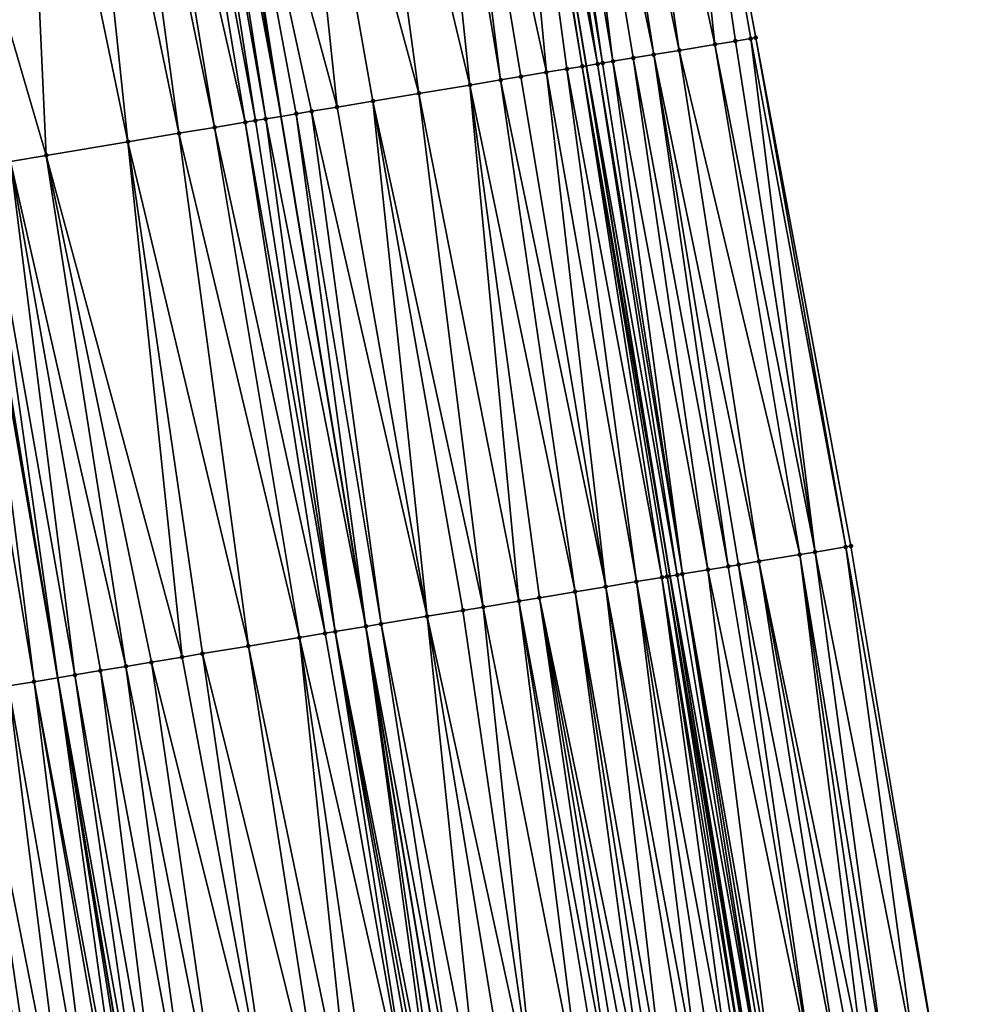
# Model space of a CAD drawing. Header units: feet. Extents: x 2004186 to 2014793, y 836912 to 864902.
# Tile 45 of 256: x 2010808 to 2010844, y 838298 to 838336. Entities that reach past the tile are written whole.
import ezdxf

# ---------------------------------------------------------------- set-up
doc = ezdxf.new("R2010")
doc.units = ezdxf.units.FT
doc.header["$LTSCALE"] = 100
doc.header["$MEASUREMENT"] = 0
for name, color, linetype, lineweight in [('EP_Travel Lane', 5, 'Continuous', 40), ('GPL_Skip Line', 2, 'Continuous', 40), ('Road Shots', 4, 'Continuous', 200), ('Road X-Section', 30, 'Continuous', 13)]:
    doc.layers.add(name, color=color, linetype=linetype, lineweight=lineweight)
doc.layers.add('I-77 SB_MM21-27-Surface-Border', color=7, linetype='Continuous')
doc.layers.add('I-77 SB_MM21-27-Surface-TIN', color=7, linetype='Continuous')

msp = doc.modelspace()

# ---------------------------------------------------------------- linework, layer by layer
at = {"layer": 'EP_Travel Lane'}
msp.add_polyline3d([(2010878.840994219, 838038.364374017, 348.3396997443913), (2010875.554514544, 838058.0836209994, 348.0588226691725), (2010872.26685103, 838077.809890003, 347.7836820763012), (2010868.979350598, 838097.5351805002, 347.4933502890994), (2010865.691849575, 838117.2604745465, 347.1630005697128), (2010862.404320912, 838136.985934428, 346.8484655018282), (2010859.116833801, 838156.7111449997, 346.5280326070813), (2010855.829496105, 838176.4354590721, 346.1636691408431), (2010852.542047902, 838196.1604361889, 345.8116426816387), (2010849.254098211, 838215.8884222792, 345.4451692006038), (2010845.966742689, 838235.6128433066, 345.0697878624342), (2010842.731879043, 838255.3509224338, 344.6959595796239), (2010839.498798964, 838275.084070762, 344.3077987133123), (2010836.265933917, 838294.8177851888, 343.9447807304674), (2010833.033073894, 838314.5514689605, 343.5799764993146), (2010829.800283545, 838334.2847274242, 343.1929259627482), (2010826.52500201, 838354.0111920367, 342.8184105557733), (2010823.233076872, 838373.7343720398, 342.4314914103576)], dxfattribs=at)
at = {"layer": 'GPL_Skip Line'}
for points in [[(2010863.778196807, 838056.1379168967, 348.2497491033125), (2010860.513625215, 838075.8677769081, 347.975805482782), (2010857.249072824, 838095.5975208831, 347.692609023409), (2010853.984692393, 838115.3262255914, 347.341935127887), (2010850.720182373, 838135.0557134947, 347.0411249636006), (2010847.4557401, 838154.7847919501, 346.7141539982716), (2010844.191434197, 838174.5130462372, 346.3394195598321), (2010840.927063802, 838194.2416902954, 345.9862382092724), (2010837.661186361, 838213.9701473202, 345.6370155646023), (2010834.39084473, 838233.6975830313, 345.272123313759), (2010831.112238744, 838253.4233141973, 344.8896120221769), (2010827.833614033, 838273.1491179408, 344.5111492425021), (2010824.554976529, 838292.8749986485, 344.1367193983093), (2010821.276336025, 838312.6008974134, 343.7632777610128), (2010817.997726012, 838332.3266127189, 343.3800064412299), (2010814.719077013, 838352.0525625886, 343.009352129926), (2010811.440541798, 838371.77782788, 342.6029051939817)], [(2010851.999377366, 838054.1856307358, 348.026986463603), (2010848.722875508, 838073.9137565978, 347.7495427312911), (2010845.446518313, 838093.6410114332, 347.4723834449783), (2010842.170179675, 838113.3681545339, 347.1415657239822), (2010838.89382716, 838133.0953811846, 346.8218613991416), (2010835.617516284, 838152.8223571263, 346.497808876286), (2010832.341387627, 838172.5482359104, 346.1206293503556), (2010829.065083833, 838192.2751692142, 345.7730970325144), (2010825.788531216, 838211.9977879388, 345.4128376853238), (2010822.508530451, 838231.723637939, 345.0487951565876), (2010819.224059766, 838251.4434241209, 344.682056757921), (2010815.938773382, 838271.1680906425, 344.304182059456), (2010812.653457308, 838290.8929354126, 343.933267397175), (2010809.368187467, 838310.617502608, 343.5472919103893), (2010806.082900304, 838330.3421738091, 343.1674441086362), (2010802.797618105, 838350.0668151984, 342.7842556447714), (2010799.512380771, 838369.7911872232, 342.4035559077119)]]:
    msp.add_polyline3d(points, dxfattribs=at)
at = {"layer": 'I-77 SB_MM21-27-Surface-Border', "color": 3, "linetype": 'ByBlock', "lineweight": -2}
msp.add_polyline3d([(2010828.606359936, 838374.6229552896, 342.2101440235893), (2010832.674164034, 838355.0282846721, 342.5577400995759), (2010836.347428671, 838335.3677452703, 342.9226717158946), (2010840.020677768, 838315.707299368, 343.2890681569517), (2010843.299295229, 838295.9815392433, 343.671224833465), (2010846.775269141, 838276.2881917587, 344.032605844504), (2010850.053869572, 838256.5625341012, 344.4139428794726), (2010852.74176608, 838236.7313519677, 344.8199527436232), (2010856.801364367, 838217.1345836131, 345.1755424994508), (2010860.265492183, 838197.4331250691, 345.516384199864), (2010863.529954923, 838177.7039229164, 345.8575451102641), (2010866.399513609, 838157.9110535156, 346.2244452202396), (2010869.861207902, 838138.2150174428, 346.5504959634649), (2010872.731009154, 838118.420682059, 346.8802505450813), (2010875.206141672, 838098.5612572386, 347.2358479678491), (2010879.259812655, 838078.9630149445, 347.4933045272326), (2010883.116545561, 838059.329832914, 347.7215832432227), (2010885.589927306, 838039.4810432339, 348.0477483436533)], dxfattribs=at)
at = {"layer": 'I-77 SB_MM21-27-Surface-TIN', "color": 128, "linetype": 'ByBlock', "lineweight": -2}
for points in [[(2010832.674164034, 838355.0282846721, 342.5577400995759), (2010830.503642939, 838354.6693398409, 342.6532651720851), (2010834.768868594, 838335.1066901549, 342.9913601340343)], [(2010832.674164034, 838355.0282846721, 342.5577400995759), (2010836.150106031, 838335.3351292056, 342.9321057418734), (2010836.347428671, 838335.3677452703, 342.9226717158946)], [(2010832.674164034, 838355.0282846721, 342.5577400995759), (2010835.558150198, 838335.2372082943, 342.9565112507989), (2010836.150106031, 838335.3351292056, 342.9321057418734)], [(2010832.674164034, 838355.0282846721, 342.5577400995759), (2010834.768868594, 838335.1066901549, 342.9913601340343), (2010835.558150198, 838335.2372082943, 342.9565112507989)], [(2010829.319695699, 838354.4737120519, 342.714028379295), (2010828.333082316, 838354.3106328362, 342.7616364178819), (2010832.401021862, 838334.7151473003, 343.0965264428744)], [(2010830.503642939, 838354.6693398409, 342.6532651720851), (2010829.319695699, 838354.4737120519, 342.714028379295), (2010833.38762362, 838334.8782964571, 343.0530447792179)], [(2010829.319695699, 838354.4737120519, 342.714028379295), (2010832.401021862, 838334.7151473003, 343.0965264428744), (2010833.38762362, 838334.8782964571, 343.0530447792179)], [(2010830.503642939, 838354.6693398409, 342.6532651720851), (2010833.38762362, 838334.8782964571, 343.0530447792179), (2010834.768868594, 838335.1066901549, 342.9913601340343)], [(2010826.359964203, 838353.9838206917, 342.8215422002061), (2010829.638606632, 838334.2579103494, 343.1958062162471), (2010826.52500201, 838354.0111920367, 342.8184105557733)], [(2010827.149183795, 838354.1147119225, 342.8065665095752), (2010826.52500201, 838354.0111920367, 342.8184105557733), (2010830.230519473, 838334.3560899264, 343.1852613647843)], [(2010829.638606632, 838334.2579103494, 343.1958062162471), (2010829.800283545, 838334.2847274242, 343.1929259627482), (2010826.52500201, 838354.0111920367, 342.8184105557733)], [(2010830.230519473, 838334.3560899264, 343.1852613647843), (2010826.52500201, 838354.0111920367, 342.8184105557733), (2010829.800283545, 838334.2847274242, 343.1929259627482)], [(2010827.543807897, 838354.1800714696, 342.7944296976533), (2010827.149183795, 838354.1147119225, 342.8065665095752), (2010830.427829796, 838334.3887800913, 343.1797980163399)], [(2010827.149183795, 838354.1147119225, 342.8065665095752), (2010830.230519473, 838334.3560899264, 343.1852613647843), (2010830.427829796, 838334.3887800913, 343.1797980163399)], [(2010828.333082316, 838354.3106328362, 342.7616364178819), (2010827.543807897, 838354.1800714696, 342.7944296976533), (2010830.822469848, 838334.4540436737, 343.1626153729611)], [(2010827.543807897, 838354.1800714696, 342.7944296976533), (2010830.427829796, 838334.3887800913, 343.1797980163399), (2010830.822469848, 838334.4540436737, 343.1626153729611)], [(2010828.333082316, 838354.3106328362, 342.7616364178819), (2010831.611754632, 838334.584542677, 343.1267410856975), (2010832.401021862, 838334.7151473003, 343.0965264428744)], [(2010828.333082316, 838354.3106328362, 342.7616364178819), (2010830.822469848, 838334.4540436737, 343.1626153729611), (2010831.611754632, 838334.584542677, 343.1267410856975)], [(2010826.359964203, 838353.9838206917, 342.8215422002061), (2010823.992262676, 838353.5914042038, 342.8803621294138), (2010828.257433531, 838334.0290842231, 343.2343190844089)], [(2010826.359964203, 838353.9838206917, 342.8215422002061), (2010829.046673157, 838334.1598549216, 343.2130036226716), (2010829.638606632, 838334.2579103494, 343.1958062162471)], [(2010826.359964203, 838353.9838206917, 342.8215422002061), (2010828.257433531, 838334.0290842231, 343.2343190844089), (2010829.046673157, 838334.1598549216, 343.2130036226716)], [(2010823.203046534, 838353.4604922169, 342.8942166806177), (2010820.638150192, 838353.0346906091, 342.921005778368), (2010825.297876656, 838333.5381422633, 343.284681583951)], [(2010823.992262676, 838353.5914042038, 342.8803621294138), (2010823.203046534, 838353.4604922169, 342.8942166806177), (2010826.48168928, 838333.7345799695, 343.2678011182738)], [(2010823.203046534, 838353.4604922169, 342.8942166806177), (2010825.297876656, 838333.5381422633, 343.284681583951), (2010826.48168928, 838333.7345799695, 343.2678011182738)], [(2010823.992262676, 838353.5914042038, 342.8803621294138), (2010827.27089986, 838333.8655254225, 343.2558499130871), (2010828.257433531, 838334.0290842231, 343.2343190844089)], [(2010823.992262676, 838353.5914042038, 342.8803621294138), (2010826.48168928, 838333.7345799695, 343.2678011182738), (2010827.27089986, 838333.8655254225, 343.2558499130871)], [(2010820.638150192, 838353.0346906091, 342.921005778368), (2010818.073234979, 838352.6090025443, 342.9539279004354), (2010823.324892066, 838333.2105267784, 343.3010640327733)], [(2010820.638150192, 838353.0346906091, 342.921005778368), (2010823.324892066, 838333.2105267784, 343.3010640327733), (2010825.297876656, 838333.5381422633, 343.284681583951)], [(2010818.073234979, 838352.6090025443, 342.9539279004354), (2010814.916376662, 838352.0853169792, 343.007314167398), (2010820.168066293, 838332.6866454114, 343.3435341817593)], [(2010818.073234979, 838352.6090025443, 342.9539279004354), (2010821.549182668, 838332.9158128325, 343.3233096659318), (2010823.324892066, 838333.2105267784, 343.3010640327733)], [(2010818.073234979, 838352.6090025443, 342.9539279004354), (2010820.168066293, 838332.6866454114, 343.3435341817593), (2010821.549182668, 838332.9158128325, 343.3233096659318)], [(2010814.916376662, 838352.0853169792, 343.007314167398), (2010814.719077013, 838352.0525625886, 343.009352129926), (2010817.997726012, 838332.3266127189, 343.3800064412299)], [(2010814.916376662, 838352.0853169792, 343.007314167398), (2010817.997726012, 838332.3266127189, 343.3800064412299), (2010818.589617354, 838332.4249216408, 343.3763925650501)], [(2010814.916376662, 838352.0853169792, 343.007314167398), (2010819.181525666, 838332.5231284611, 343.3673075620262), (2010820.168066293, 838332.6866454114, 343.3435341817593)], [(2010814.916376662, 838352.0853169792, 343.007314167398), (2010818.589617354, 838332.4249216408, 343.3763925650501), (2010819.181525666, 838332.5231284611, 343.3673075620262)], [(2010813.33803899, 838351.822923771, 343.0042760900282), (2010812.154367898, 838351.6256345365, 342.9752964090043), (2010816.616682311, 838332.0970080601, 343.376801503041)], [(2010813.92989316, 838351.9214563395, 343.0127136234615), (2010813.33803899, 838351.822923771, 343.0042760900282), (2010817.011252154, 838332.1626940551, 343.382253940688)], [(2010813.33803899, 838351.822923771, 343.0042760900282), (2010816.616682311, 838332.0970080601, 343.376801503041), (2010817.011252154, 838332.1626940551, 343.382253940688)], [(2010814.324477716, 838351.9870538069, 343.0134280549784), (2010813.92989316, 838351.9214563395, 343.0127136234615), (2010817.40583467, 838332.228303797, 343.3836203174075)], [(2010813.92989316, 838351.9214563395, 343.0127136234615), (2010817.011252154, 838332.1626940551, 343.382253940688), (2010817.40583467, 838332.228303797, 343.3836203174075)], [(2010814.324477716, 838351.9870538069, 343.0134280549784), (2010817.997726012, 838332.3266127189, 343.3800064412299), (2010814.719077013, 838352.0525625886, 343.009352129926)], [(2010814.324477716, 838351.9870538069, 343.0134280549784), (2010817.40583467, 838332.228303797, 343.3836203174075), (2010817.997726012, 838332.3266127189, 343.3800064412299)], [(2010811.365242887, 838351.49417426, 342.9595351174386), (2010809.984276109, 838351.2641067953, 342.9313057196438), (2010814.052053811, 838331.6695949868, 343.3170273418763)], [(2010812.154367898, 838351.6256345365, 342.9752964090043), (2010811.365242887, 838351.49417426, 342.9595351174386), (2010815.433012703, 838331.8997098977, 343.3475742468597)], [(2010811.365242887, 838351.49417426, 342.9595351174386), (2010814.052053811, 838331.6695949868, 343.3170273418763), (2010815.433012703, 838331.8997098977, 343.3475742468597)], [(2010812.154367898, 838351.6256345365, 342.9752964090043), (2010815.433012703, 838331.8997098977, 343.3475742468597), (2010816.616682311, 838332.0970080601, 343.376801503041)], [(2010809.984276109, 838351.2641067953, 342.9313057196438), (2010808.011454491, 838350.9355107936, 342.8948565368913), (2010812.079230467, 838331.3410093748, 343.2814253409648)], [(2010809.984276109, 838351.2641067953, 342.9313057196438), (2010812.079230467, 838331.3410093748, 343.2814253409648), (2010814.052053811, 838331.6695949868, 343.3170273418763)], [(2010808.011454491, 838350.9355107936, 342.8948565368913), (2010803.276719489, 838350.1466584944, 342.7953928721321), (2010808.922731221, 838330.8151634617, 343.2186248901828)], [(2010808.011454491, 838350.9355107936, 342.8948565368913), (2010808.922731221, 838330.8151634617, 343.2186248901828), (2010812.079230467, 838331.3410093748, 343.2814253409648)], [(2010803.276719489, 838350.1466584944, 342.7953928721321), (2010807.541742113, 838330.585230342, 343.1978192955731), (2010808.922731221, 838330.8151634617, 343.2186248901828)], [(2010836.150106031, 838335.3351292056, 342.9321057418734), (2010835.558150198, 838335.2372082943, 342.9565112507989), (2010838.639421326, 838315.478974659, 343.3544498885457)], [(2010836.347428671, 838335.3677452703, 342.9226717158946), (2010836.150106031, 838335.3351292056, 342.9321057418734), (2010839.82336104, 838315.674647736, 343.2965963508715)], [(2010836.150106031, 838335.3351292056, 342.9321057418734), (2010838.639421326, 838315.478974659, 343.3544498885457), (2010839.82336104, 838315.674647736, 343.2965963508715)], [(2010836.347428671, 838335.3677452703, 342.9226717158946), (2010839.82336104, 838315.674647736, 343.2965963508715), (2010840.020677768, 838315.707299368, 343.2890681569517)], [(2010834.768868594, 838335.1066901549, 342.9913601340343), (2010833.38762362, 838334.8782964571, 343.0530447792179), (2010838.047466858, 838315.3810455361, 343.3784155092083)], [(2010835.558150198, 838335.2372082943, 342.9565112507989), (2010834.768868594, 838335.1066901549, 342.9913601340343), (2010838.639421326, 838315.478974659, 343.3544498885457)], [(2010834.768868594, 838335.1066901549, 342.9913601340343), (2010838.047466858, 838315.3810455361, 343.3784155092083), (2010838.639421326, 838315.478974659, 343.3544498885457)], [(2010831.611754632, 838334.584542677, 343.1267410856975), (2010830.822469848, 838334.4540436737, 343.1626153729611), (2010834.495677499, 838314.7938471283, 343.542374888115)], [(2010832.401021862, 838334.7151473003, 343.0965264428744), (2010831.611754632, 838334.584542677, 343.1267410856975), (2010835.284963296, 838314.9243400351, 343.5061737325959)], [(2010831.611754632, 838334.584542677, 343.1267410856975), (2010834.495677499, 838314.7938471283, 343.542374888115), (2010835.284963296, 838314.9243400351, 343.5061737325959)], [(2010833.38762362, 838334.8782964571, 343.0530447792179), (2010832.401021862, 838334.7151473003, 343.0965264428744), (2010836.468904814, 838315.120002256, 343.4477384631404)], [(2010832.401021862, 838334.7151473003, 343.0965264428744), (2010835.679608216, 838314.9895743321, 343.4874217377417), (2010836.468904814, 838315.120002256, 343.4477384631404)], [(2010832.401021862, 838334.7151473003, 343.0965264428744), (2010835.284963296, 838314.9243400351, 343.5061737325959), (2010835.679608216, 838314.9895743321, 343.4874217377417)], [(2010833.38762362, 838334.8782964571, 343.0530447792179), (2010836.468904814, 838315.120002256, 343.4477384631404), (2010838.047466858, 838315.3810455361, 343.3784155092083)], [(2010829.638606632, 838334.2579103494, 343.1958062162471), (2010829.046673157, 838334.1598549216, 343.2130036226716), (2010832.719910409, 838314.4994802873, 343.5832206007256)], [(2010829.638606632, 838334.2579103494, 343.1958062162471), (2010833.033073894, 838314.5514689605, 343.5799764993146), (2010829.800283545, 838334.2847274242, 343.1929259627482)], [(2010829.638606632, 838334.2579103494, 343.1958062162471), (2010832.917214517, 838314.5322078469, 343.5797610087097), (2010833.033073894, 838314.5514689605, 343.5799764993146)], [(2010829.638606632, 838334.2579103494, 343.1958062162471), (2010832.719910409, 838314.4994802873, 343.5832206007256), (2010832.917214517, 838314.5322078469, 343.5797610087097)], [(2010830.230519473, 838334.3560899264, 343.1852613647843), (2010829.800283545, 838334.2847274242, 343.1929259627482), (2010833.311798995, 838314.5978057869, 343.5804949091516)], [(2010833.311798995, 838314.5978057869, 343.5804949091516), (2010829.800283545, 838334.2847274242, 343.1929259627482), (2010833.033073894, 838314.5514689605, 343.5799764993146)], [(2010830.427829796, 838334.3887800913, 343.1797980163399), (2010830.230519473, 838334.3560899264, 343.1852613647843), (2010833.509097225, 838314.6305687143, 343.5789305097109)], [(2010830.230519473, 838334.3560899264, 343.1852613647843), (2010833.311798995, 838314.5978057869, 343.5804949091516), (2010833.509097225, 838314.6305687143, 343.5789305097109)], [(2010830.822469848, 838334.4540436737, 343.1626153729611), (2010830.427829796, 838334.3887800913, 343.1797980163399), (2010833.509097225, 838314.6305687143, 343.5789305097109)], [(2010830.822469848, 838334.4540436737, 343.1626153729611), (2010833.509097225, 838314.6305687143, 343.5789305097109), (2010834.495677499, 838314.7938471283, 343.542374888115)], [(2010827.27089986, 838333.8655254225, 343.2558499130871), (2010826.48168928, 838333.7345799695, 343.2678011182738), (2010830.549532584, 838314.1396734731, 343.6317970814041)], [(2010828.257433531, 838334.0290842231, 343.2343190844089), (2010827.27089986, 838333.8655254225, 343.2558499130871), (2010830.549532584, 838314.1396734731, 343.6317970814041)], [(2010829.046673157, 838334.1598549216, 343.2130036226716), (2010828.257433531, 838334.0290842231, 343.2343190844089), (2010831.733360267, 838314.3360205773, 343.6100614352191)], [(2010828.257433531, 838334.0290842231, 343.2343190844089), (2010830.549532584, 838314.1396734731, 343.6317970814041), (2010831.733360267, 838314.3360205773, 343.6100614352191)], [(2010829.046673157, 838334.1598549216, 343.2130036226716), (2010831.733360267, 838314.3360205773, 343.6100614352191), (2010832.719910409, 838314.4994802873, 343.5832206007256)], [(2010825.297876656, 838333.5381422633, 343.284681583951), (2010823.324892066, 838333.2105267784, 343.3010640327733), (2010827.195396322, 838313.5831029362, 343.6797846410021)], [(2010826.48168928, 838333.7345799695, 343.2678011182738), (2010825.297876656, 838333.5381422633, 343.284681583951), (2010829.365713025, 838313.9432774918, 343.650913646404)], [(2010825.297876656, 838333.5381422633, 343.284681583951), (2010827.984612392, 838313.7140153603, 343.6660634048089), (2010829.365713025, 838313.9432774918, 343.650913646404)], [(2010825.297876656, 838333.5381422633, 343.284681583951), (2010827.195396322, 838313.5831029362, 343.6797846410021), (2010827.984612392, 838313.7140153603, 343.6660634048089)], [(2010826.48168928, 838333.7345799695, 343.2678011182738), (2010829.365713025, 838313.9432774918, 343.650913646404), (2010830.549532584, 838314.1396734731, 343.6317970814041)], [(2010823.324892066, 838333.2105267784, 343.3010640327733), (2010821.549182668, 838332.9158128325, 343.3233096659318), (2010825.814299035, 838313.3538206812, 343.6938560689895)], [(2010823.324892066, 838333.2105267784, 343.3010640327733), (2010825.814299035, 838313.3538206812, 343.6938560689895), (2010827.195396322, 838313.5831029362, 343.6797846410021)], [(2010820.168066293, 838332.6866454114, 343.3435341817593), (2010819.181525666, 838332.5231284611, 343.3673075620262), (2010823.643973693, 838312.9936981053, 343.7255123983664)], [(2010821.549182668, 838332.9158128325, 343.3233096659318), (2010820.168066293, 838332.6866454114, 343.3435341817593), (2010823.643973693, 838312.9936981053, 343.7255123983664)], [(2010821.549182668, 838332.9158128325, 343.3233096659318), (2010825.025085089, 838313.2228954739, 343.7068923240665), (2010825.814299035, 838313.3538206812, 343.6938560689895)], [(2010821.549182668, 838332.9158128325, 343.3233096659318), (2010823.643973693, 838312.9936981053, 343.7255123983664), (2010825.025085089, 838313.2228954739, 343.7068923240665)], [(2010817.40583467, 838332.228303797, 343.3836203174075), (2010821.276336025, 838312.6008974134, 343.7632777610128), (2010817.997726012, 838332.3266127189, 343.3800064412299)], [(2010818.589617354, 838332.4249216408, 343.3763925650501), (2010817.997726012, 838332.3266127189, 343.3800064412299), (2010821.276336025, 838312.6008974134, 343.7632777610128)], [(2010819.181525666, 838332.5231284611, 343.3673075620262), (2010818.589617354, 838332.4249216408, 343.3763925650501), (2010821.868238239, 838312.6991409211, 343.7561585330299)], [(2010818.589617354, 838332.4249216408, 343.3763925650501), (2010821.276336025, 838312.6008974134, 343.7632777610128), (2010821.868238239, 838312.6991409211, 343.7561585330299)], [(2010819.181525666, 838332.5231284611, 343.3673075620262), (2010821.868238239, 838312.6991409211, 343.7561585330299), (2010823.643973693, 838312.9936981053, 343.7255123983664)], [(2010816.616682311, 838332.0970080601, 343.376801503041), (2010815.433012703, 838331.8997098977, 343.3475742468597), (2010819.698007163, 838312.3384511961, 343.7574240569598)], [(2010817.011252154, 838332.1626940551, 343.382253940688), (2010816.616682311, 838332.0970080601, 343.376801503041), (2010820.092578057, 838312.404130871, 343.7625377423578)], [(2010816.616682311, 838332.0970080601, 343.376801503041), (2010819.698007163, 838312.3384511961, 343.7574240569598), (2010820.092578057, 838312.404130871, 343.7625377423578)], [(2010817.40583467, 838332.228303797, 343.3836203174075), (2010817.011252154, 838332.1626940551, 343.382253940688), (2010820.092578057, 838312.404130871, 343.7625377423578)], [(2010817.40583467, 838332.228303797, 343.3836203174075), (2010820.092578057, 838312.404130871, 343.7625377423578), (2010821.276336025, 838312.6008974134, 343.7632777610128)], [(2010814.052053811, 838331.6695949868, 343.3170273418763), (2010812.079230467, 838331.3410093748, 343.2814253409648), (2010816.738810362, 838311.8453428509, 343.6917010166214)], [(2010815.433012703, 838331.8997098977, 343.3475742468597), (2010814.052053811, 838331.6695949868, 343.3170273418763), (2010818.711606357, 838312.174093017, 343.7361202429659)], [(2010814.052053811, 838331.6695949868, 343.3170273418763), (2010816.738810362, 838311.8453428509, 343.6917010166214), (2010818.711606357, 838312.174093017, 343.7361202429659)], [(2010815.433012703, 838331.8997098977, 343.3475742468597), (2010818.711606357, 838312.174093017, 343.7361202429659), (2010819.698007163, 838312.3384511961, 343.7574240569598)], [(2010812.079230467, 838331.3410093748, 343.2814253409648), (2010808.922731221, 838330.8151634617, 343.2186248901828), (2010814.174169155, 838311.4180062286, 343.636024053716)], [(2010812.079230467, 838331.3410093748, 343.2814253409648), (2010814.963275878, 838311.5495765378, 343.6575557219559), (2010816.738810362, 838311.8453428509, 343.6917010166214)], [(2010812.079230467, 838331.3410093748, 343.2814253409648), (2010814.174169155, 838311.4180062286, 343.636024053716), (2010814.963275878, 838311.5495765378, 343.6575557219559)], [(2010808.922731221, 838330.8151634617, 343.2186248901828), (2010807.541742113, 838330.585230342, 343.1978192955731), (2010812.004066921, 838311.0565413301, 343.5957517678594)], [(2010808.922731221, 838330.8151634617, 343.2186248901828), (2010812.99048422, 838311.2208002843, 343.6117385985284), (2010814.174169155, 838311.4180062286, 343.636024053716)], [(2010808.922731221, 838330.8151634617, 343.2186248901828), (2010812.004066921, 838311.0565413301, 343.5957517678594), (2010812.99048422, 838311.2208002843, 343.6117385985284)], [(2010806.555344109, 838330.4208553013, 343.1756117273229), (2010806.082900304, 838330.3421738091, 343.1674441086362), (2010809.368187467, 838310.617502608, 343.5472919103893)], [(2010807.541742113, 838330.585230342, 343.1978192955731), (2010806.555344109, 838330.4208553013, 343.1756117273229), (2010810.031246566, 838310.7279377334, 343.5591864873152)], [(2010806.555344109, 838330.4208553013, 343.1756117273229), (2010809.368187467, 838310.617502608, 343.5472919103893), (2010810.031246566, 838310.7279377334, 343.5591864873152)], [(2010807.541742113, 838330.585230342, 343.1978192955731), (2010811.017650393, 838310.8922777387, 343.579516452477), (2010812.004066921, 838311.0565413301, 343.5957517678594)], [(2010807.541742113, 838330.585230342, 343.1978192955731), (2010810.031246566, 838310.7279377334, 343.5591864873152), (2010811.017650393, 838310.8922777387, 343.579516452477)], [(2010805.963495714, 838330.3222879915, 343.1653798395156), (2010805.174362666, 838330.1908760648, 343.1523349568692), (2010808.452987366, 838310.465072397, 343.5308741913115)], [(2010805.174362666, 838330.1908760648, 343.1523349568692), (2010807.466593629, 838310.3006716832, 343.5072911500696), (2010808.452987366, 838310.465072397, 343.5308741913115)], [(2010805.963495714, 838330.3222879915, 343.1653798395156), (2010809.368187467, 838310.617502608, 343.5472919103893), (2010806.082900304, 838330.3421738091, 343.1674441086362)], [(2010805.963495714, 838330.3222879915, 343.1653798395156), (2010808.452987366, 838310.465072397, 343.5308741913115), (2010809.368187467, 838310.617502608, 343.5472919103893)], [(2010839.82336104, 838315.674647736, 343.2965963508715), (2010838.639421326, 838315.478974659, 343.3544498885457), (2010842.510022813, 838295.850965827, 343.7030241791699)], [(2010840.020677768, 838315.707299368, 343.2890681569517), (2010839.82336104, 838315.674647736, 343.2965963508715), (2010843.299295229, 838295.9815392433, 343.671224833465)], [(2010839.82336104, 838315.674647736, 343.2965963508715), (2010842.510022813, 838295.850965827, 343.7030241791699), (2010843.299295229, 838295.9815392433, 343.671224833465)], [(2010838.047466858, 838315.3810455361, 343.3784155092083), (2010836.468904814, 838315.120002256, 343.4477384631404), (2010840.536813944, 838295.5246997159, 343.7914696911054)], [(2010838.639421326, 838315.478974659, 343.3544498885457), (2010838.047466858, 838315.3810455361, 343.3784155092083), (2010841.326096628, 838295.6552113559, 343.7563691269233)], [(2010838.047466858, 838315.3810455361, 343.3784155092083), (2010840.931448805, 838295.5899945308, 343.7760032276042), (2010841.326096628, 838295.6552113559, 343.7563691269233)], [(2010838.047466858, 838315.3810455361, 343.3784155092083), (2010840.536813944, 838295.5246997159, 343.7914696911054), (2010840.931448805, 838295.5899945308, 343.7760032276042)], [(2010838.639421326, 838315.478974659, 343.3544498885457), (2010841.326096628, 838295.6552113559, 343.7563691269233), (2010842.510022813, 838295.850965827, 343.7030241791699)], [(2010834.495677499, 838314.7938471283, 343.542374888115), (2010833.509097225, 838314.6305687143, 343.5789305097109), (2010836.985068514, 838294.9372370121, 343.9408547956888)], [(2010835.284963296, 838314.9243400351, 343.5061737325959), (2010834.495677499, 838314.7938471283, 343.542374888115), (2010838.563609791, 838295.1984052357, 343.8783992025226)], [(2010834.495677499, 838314.7938471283, 343.542374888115), (2010836.985068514, 838294.9372370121, 343.9408547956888), (2010838.563609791, 838295.1984052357, 343.8783992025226)], [(2010835.679608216, 838314.9895743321, 343.4874217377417), (2010835.284963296, 838314.9243400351, 343.5061737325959), (2010838.563609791, 838295.1984052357, 343.8783992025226)], [(2010836.468904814, 838315.120002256, 343.4477384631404), (2010835.679608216, 838314.9895743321, 343.4874217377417), (2010839.550215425, 838295.3615310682, 343.8337904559)], [(2010835.679608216, 838314.9895743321, 343.4874217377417), (2010838.563609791, 838295.1984052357, 343.8783992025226), (2010839.550215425, 838295.3615310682, 343.8337904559)], [(2010836.468904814, 838315.120002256, 343.4477384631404), (2010840.142171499, 838295.4594505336, 343.8093746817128), (2010840.536813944, 838295.5246997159, 343.7914696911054)], [(2010836.468904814, 838315.120002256, 343.4477384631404), (2010839.550215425, 838295.3615310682, 343.8337904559), (2010840.142171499, 838295.4594505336, 343.8093746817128)], [(2010832.719910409, 838314.4994802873, 343.5832206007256), (2010831.733360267, 838314.3360205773, 343.6100614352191), (2010835.406655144, 838294.6752992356, 343.9621868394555)], [(2010832.917214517, 838314.5322078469, 343.5797610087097), (2010832.719910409, 838314.4994802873, 343.5832206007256), (2010835.998583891, 838294.7733831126, 343.9465569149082)], [(2010832.719910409, 838314.4994802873, 343.5832206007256), (2010835.801270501, 838294.7407113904, 343.9529908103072), (2010835.998583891, 838294.7733831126, 343.9465569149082)], [(2010832.719910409, 838314.4994802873, 343.5832206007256), (2010835.406655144, 838294.6752992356, 343.9621868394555), (2010835.801270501, 838294.7407113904, 343.9529908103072)], [(2010832.917214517, 838314.5322078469, 343.5797610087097), (2010836.265933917, 838294.8177851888, 343.9447807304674), (2010833.033073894, 838314.5514689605, 343.5799764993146)], [(2010832.917214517, 838314.5322078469, 343.5797610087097), (2010836.195884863, 838294.8061295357, 343.944114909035), (2010836.265933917, 838294.8177851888, 343.9447807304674)], [(2010832.917214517, 838314.5322078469, 343.5797610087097), (2010835.998583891, 838294.7733831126, 343.9465569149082), (2010836.195884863, 838294.8061295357, 343.944114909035)], [(2010833.311798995, 838314.5978057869, 343.5804949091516), (2010833.033073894, 838314.5514689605, 343.5799764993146), (2010836.590459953, 838294.8717839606, 343.9478653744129)], [(2010836.590459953, 838294.8717839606, 343.9478653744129), (2010833.033073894, 838314.5514689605, 343.5799764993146), (2010836.265933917, 838294.8177851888, 343.9447807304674)], [(2010833.509097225, 838314.6305687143, 343.5789305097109), (2010833.311798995, 838314.5978057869, 343.5804949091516), (2010836.590459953, 838294.8717839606, 343.9478653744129)], [(2010833.509097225, 838314.6305687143, 343.5789305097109), (2010836.787759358, 838294.904539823, 343.9459277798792), (2010836.985068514, 838294.9372370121, 343.9408547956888)], [(2010833.509097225, 838314.6305687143, 343.5789305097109), (2010836.590459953, 838294.8717839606, 343.9478653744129), (2010836.787759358, 838294.904539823, 343.9459277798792)], [(2010830.549532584, 838314.1396734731, 343.6317970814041), (2010829.365713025, 838313.9432774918, 343.650913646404), (2010832.8416771, 838294.2499891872, 344.0149583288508)], [(2010831.733360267, 838314.3360205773, 343.6100614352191), (2010830.549532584, 838314.1396734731, 343.6317970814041), (2010834.222817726, 838294.4790106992, 343.9869922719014)], [(2010830.549532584, 838314.1396734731, 343.6317970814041), (2010833.828208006, 838294.4135646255, 343.9943757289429), (2010834.222817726, 838294.4790106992, 343.9869922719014)], [(2010830.549532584, 838314.1396734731, 343.6317970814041), (2010832.8416771, 838294.2499891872, 344.0149583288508), (2010833.828208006, 838294.4135646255, 343.9943757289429)], [(2010831.733360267, 838314.3360205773, 343.6100614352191), (2010834.814728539, 838294.5772024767, 343.9771283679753), (2010835.406655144, 838294.6752992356, 343.9621868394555)], [(2010831.733360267, 838314.3360205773, 343.6100614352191), (2010834.222817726, 838294.4790106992, 343.9869922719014), (2010834.814728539, 838294.5772024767, 343.9771283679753)], [(2010827.984612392, 838313.7140153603, 343.6660634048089), (2010827.195396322, 838313.5831029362, 343.6797846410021), (2010830.868673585, 838293.9224875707, 344.0373805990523)], [(2010829.365713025, 838313.9432774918, 343.650913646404), (2010827.984612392, 838313.7140153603, 343.6660634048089), (2010832.052479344, 838294.1189665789, 344.0227536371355)], [(2010827.984612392, 838313.7140153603, 343.6660634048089), (2010831.657875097, 838294.0534875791, 344.0283775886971), (2010832.052479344, 838294.1189665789, 344.0227536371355)], [(2010827.984612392, 838313.7140153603, 343.6660634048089), (2010831.263275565, 838293.9879802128, 344.0324856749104), (2010831.657875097, 838294.0534875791, 344.0283775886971)], [(2010827.984612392, 838313.7140153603, 343.6660634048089), (2010830.868673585, 838293.9224875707, 344.0373805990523), (2010831.263275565, 838293.9879802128, 344.0324856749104)], [(2010829.365713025, 838313.9432774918, 343.650913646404), (2010832.447075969, 838294.1844914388, 344.0195803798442), (2010832.8416771, 838294.2499891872, 344.0149583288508)], [(2010829.365713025, 838313.9432774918, 343.650913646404), (2010832.052479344, 838294.1189665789, 344.0227536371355), (2010832.447075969, 838294.1844914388, 344.0195803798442)], [(2010825.814299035, 838313.3538206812, 343.6938560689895), (2010825.025085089, 838313.2228954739, 343.7068923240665), (2010827.909153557, 838293.431323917, 344.0757577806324)], [(2010827.195396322, 838313.5831029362, 343.6797846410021), (2010825.814299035, 838313.3538206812, 343.6938560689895), (2010829.684874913, 838293.7259659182, 344.0497287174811)], [(2010825.814299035, 838313.3538206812, 343.6938560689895), (2010827.909153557, 838293.431323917, 344.0757577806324), (2010829.684874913, 838293.7259659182, 344.0497287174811)], [(2010827.195396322, 838313.5831029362, 343.6797846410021), (2010830.474073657, 838293.8569825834, 344.0416158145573), (2010830.868673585, 838293.9224875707, 344.0373805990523)], [(2010827.195396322, 838313.5831029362, 343.6797846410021), (2010829.684874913, 838293.7259659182, 344.0497287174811), (2010830.474073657, 838293.8569825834, 344.0416158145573)], [(2010823.643973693, 838312.9936981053, 343.7255123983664), (2010821.868238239, 838312.6991409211, 343.7561585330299), (2010825.738782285, 838293.0714776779, 344.1220935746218)], [(2010825.025085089, 838313.2228954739, 343.7068923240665), (2010823.643973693, 838312.9936981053, 343.7255123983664), (2010827.909153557, 838293.431323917, 344.0757577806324)], [(2010823.643973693, 838312.9936981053, 343.7255123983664), (2010826.922625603, 838293.2677307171, 344.095391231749), (2010827.909153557, 838293.431323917, 344.0757577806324)], [(2010823.643973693, 838312.9936981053, 343.7255123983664), (2010825.738782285, 838293.0714776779, 344.1220935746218), (2010826.922625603, 838293.2677307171, 344.095391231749)], [(2010820.092578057, 838312.404130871, 343.7625377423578), (2010823.963075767, 838292.7767464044, 344.143352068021), (2010821.276336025, 838312.6008974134, 343.7632777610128)], [(2010821.868238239, 838312.6991409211, 343.7561585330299), (2010821.276336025, 838312.6008974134, 343.7632777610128), (2010824.949568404, 838292.940552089, 344.1350734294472)], [(2010824.160384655, 838292.809445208, 344.138365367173), (2010824.554976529, 838292.8749986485, 344.1367193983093), (2010821.276336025, 838312.6008974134, 343.7632777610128)], [(2010824.949568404, 838292.940552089, 344.1350734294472), (2010821.276336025, 838312.6008974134, 343.7632777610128), (2010824.554976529, 838292.8749986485, 344.1367193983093)], [(2010824.160384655, 838292.809445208, 344.138365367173), (2010821.276336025, 838312.6008974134, 343.7632777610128), (2010823.963075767, 838292.7767464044, 344.143352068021)], [(2010821.868238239, 838312.6991409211, 343.7561585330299), (2010824.949568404, 838292.940552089, 344.1350734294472), (2010825.738782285, 838293.0714776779, 344.1220935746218)], [(2010818.711606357, 838312.174093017, 343.7361202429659), (2010816.738810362, 838311.8453428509, 343.6917010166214), (2010820.806552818, 838292.2510431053, 344.0883446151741)], [(2010819.698007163, 838312.3384511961, 343.7574240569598), (2010818.711606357, 838312.174093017, 343.7361202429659), (2010823.17391213, 838292.6455185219, 344.1401779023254)], [(2010818.711606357, 838312.174093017, 343.7361202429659), (2010821.595682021, 838292.3824781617, 344.1025897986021), (2010823.17391213, 838292.6455185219, 344.1401779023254)], [(2010818.711606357, 838312.174093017, 343.7361202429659), (2010820.806552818, 838292.2510431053, 344.0883446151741), (2010821.595682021, 838292.3824781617, 344.1025897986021)], [(2010820.092578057, 838312.404130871, 343.7625377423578), (2010819.698007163, 838312.3384511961, 343.7574240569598), (2010823.17391213, 838292.6455185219, 344.1401779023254)], [(2010820.092578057, 838312.404130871, 343.7625377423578), (2010823.765775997, 838292.7439927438, 344.1454073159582), (2010823.963075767, 838292.7767464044, 344.143352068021)], [(2010820.092578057, 838312.404130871, 343.7625377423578), (2010823.568484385, 838292.7111900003, 344.1448396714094), (2010823.765775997, 838292.7439927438, 344.1454073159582)], [(2010820.092578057, 838312.404130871, 343.7625377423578), (2010823.17391213, 838292.6455185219, 344.1401779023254), (2010823.568484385, 838292.7111900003, 344.1448396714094)], [(2010816.738810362, 838311.8453428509, 343.6917010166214), (2010814.963275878, 838311.5495765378, 343.6575557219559), (2010819.820148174, 838292.0867080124, 344.068332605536)], [(2010816.738810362, 838311.8453428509, 343.6917010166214), (2010819.820148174, 838292.0867080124, 344.068332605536), (2010820.806552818, 838292.2510431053, 344.0883446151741)], [(2010814.174169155, 838311.4180062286, 343.636024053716), (2010812.99048422, 838311.2208002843, 343.6117385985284), (2010817.847327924, 838291.758103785, 344.0318332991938)], [(2010814.963275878, 838311.5495765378, 343.6575557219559), (2010814.174169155, 838311.4180062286, 343.636024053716), (2010817.847327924, 838291.758103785, 344.0318332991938)], [(2010814.963275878, 838311.5495765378, 343.6575557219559), (2010817.847327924, 838291.758103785, 344.0318332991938), (2010819.820148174, 838292.0867080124, 344.068332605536)], [(2010812.004066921, 838311.0565413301, 343.5957517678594), (2010811.017650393, 838310.8922777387, 343.579516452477), (2010814.690812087, 838291.2323576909, 343.9745389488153)], [(2010812.99048422, 838311.2208002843, 343.6117385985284), (2010812.004066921, 838311.0565413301, 343.5957517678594), (2010815.874514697, 838291.429457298, 343.993075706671)], [(2010812.004066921, 838311.0565413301, 343.5957517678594), (2010814.690812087, 838291.2323576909, 343.9745389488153), (2010815.874514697, 838291.429457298, 343.993075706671)], [(2010812.99048422, 838311.2208002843, 343.6117385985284), (2010815.874514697, 838291.429457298, 343.993075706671), (2010817.847327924, 838291.758103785, 344.0318332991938)], [(2010808.452987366, 838310.465072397, 343.5308741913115), (2010812.126139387, 838290.8052105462, 343.9291392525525), (2010809.368187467, 838310.617502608, 343.5472919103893)], [(2010810.031246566, 838310.7279377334, 343.5591864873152), (2010809.368187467, 838310.617502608, 343.5472919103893), (2010812.915283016, 838290.9365588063, 343.9387461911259)], [(2010812.520721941, 838290.8708200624, 343.930489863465), (2010812.653457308, 838290.8929354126, 343.933267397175), (2010809.368187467, 838310.617502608, 343.5472919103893)], [(2010812.915283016, 838290.9365588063, 343.9387461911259), (2010809.368187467, 838310.617502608, 343.5472919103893), (2010812.653457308, 838290.8929354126, 343.933267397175)], [(2010812.520721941, 838290.8708200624, 343.930489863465), (2010809.368187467, 838310.617502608, 343.5472919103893), (2010812.126139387, 838290.8052105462, 343.9291392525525)], [(2010811.017650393, 838310.8922777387, 343.579516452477), (2010810.031246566, 838310.7279377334, 343.5591864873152), (2010813.507114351, 838291.0352287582, 343.9544350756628)], [(2010810.031246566, 838310.7279377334, 343.5591864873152), (2010812.915283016, 838290.9365588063, 343.9387461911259), (2010813.507114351, 838291.0352287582, 343.9544350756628)], [(2010811.017650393, 838310.8922777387, 343.579516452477), (2010813.507114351, 838291.0352287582, 343.9544350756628), (2010814.690812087, 838291.2323576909, 343.9745389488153)], [(2010807.466593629, 838310.3006716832, 343.5072911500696), (2010806.085632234, 838310.0705718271, 343.4775512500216), (2010809.956091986, 838290.4434157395, 343.8713470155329)], [(2010808.452987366, 838310.465072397, 343.5308741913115), (2010807.466593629, 838310.3006716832, 343.5072911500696), (2010810.942469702, 838290.6079128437, 343.9000166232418)], [(2010807.466593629, 838310.3006716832, 343.5072911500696), (2010809.956091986, 838290.4434157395, 343.8713470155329), (2010810.942469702, 838290.6079128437, 343.9000166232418)], [(2010808.452987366, 838310.465072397, 343.5308741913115), (2010811.9288567, 838290.7723541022, 343.9257019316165), (2010812.126139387, 838290.8052105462, 343.9291392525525)], [(2010808.452987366, 838310.465072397, 343.5308741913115), (2010810.942469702, 838290.6079128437, 343.9000166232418), (2010811.9288567, 838290.7723541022, 343.9257019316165)], [(2010806.085632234, 838310.0705718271, 343.4775512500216), (2010805.2965231, 838309.9390160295, 343.4567971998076), (2010808.969696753, 838290.2790240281, 343.8483094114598)], [(2010805.2965231, 838309.9390160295, 343.4567971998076), (2010807.786021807, 838290.0817579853, 343.8208786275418), (2010808.969696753, 838290.2790240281, 343.8483094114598)], [(2010806.085632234, 838310.0705718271, 343.4775512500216), (2010808.969696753, 838290.2790240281, 343.8483094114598), (2010809.956091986, 838290.4434157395, 343.8713470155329)]]:
    msp.add_3dface(points, dxfattribs=at)
at = {"layer": 'Road Shots', "lineweight": 100}
for p in [(2010836.150106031, 838335.3351292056, 342.9321057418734), (2010836.347428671, 838335.3677452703, 342.9226717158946), (2010834.768868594, 838335.1066901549, 342.9913601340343), (2010835.558150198, 838335.2372082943, 342.9565112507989), (2010831.611754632, 838334.584542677, 343.1267410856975), (2010832.401021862, 838334.7151473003, 343.0965264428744), (2010833.38762362, 838334.8782964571, 343.0530447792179), (2010829.638606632, 838334.2579103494, 343.1958062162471), (2010830.230519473, 838334.3560899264, 343.1852613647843), (2010830.427829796, 838334.3887800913, 343.1797980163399), (2010830.822469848, 838334.4540436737, 343.1626153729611), (2010827.27089986, 838333.8655254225, 343.2558499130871), (2010828.257433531, 838334.0290842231, 343.2343190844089), (2010829.046673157, 838334.1598549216, 343.2130036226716), (2010825.297876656, 838333.5381422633, 343.284681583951), (2010826.48168928, 838333.7345799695, 343.2678011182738), (2010823.324892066, 838333.2105267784, 343.3010640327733), (2010820.168066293, 838332.6866454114, 343.3435341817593), (2010821.549182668, 838332.9158128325, 343.3233096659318), (2010818.589617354, 838332.4249216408, 343.3763925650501), (2010819.181525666, 838332.5231284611, 343.3673075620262), (2010816.616682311, 838332.0970080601, 343.376801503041), (2010817.011252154, 838332.1626940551, 343.382253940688), (2010817.40583467, 838332.228303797, 343.3836203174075), (2010814.052053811, 838331.6695949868, 343.3170273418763), (2010815.433012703, 838331.8997098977, 343.3475742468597), (2010812.079230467, 838331.3410093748, 343.2814253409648), (2010808.922731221, 838330.8151634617, 343.2186248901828), (2010839.82336104, 838315.674647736, 343.2965963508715), (2010840.020677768, 838315.707299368, 343.2890681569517), (2010838.047466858, 838315.3810455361, 343.3784155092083), (2010838.639421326, 838315.478974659, 343.3544498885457), (2010834.495677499, 838314.7938471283, 343.542374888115), (2010835.284963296, 838314.9243400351, 343.5061737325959), (2010835.679608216, 838314.9895743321, 343.4874217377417), (2010836.468904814, 838315.120002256, 343.4477384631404), (2010832.719910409, 838314.4994802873, 343.5832206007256), (2010832.917214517, 838314.5322078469, 343.5797610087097), (2010833.311798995, 838314.5978057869, 343.5804949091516), (2010833.509097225, 838314.6305687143, 343.5789305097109), (2010830.549532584, 838314.1396734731, 343.6317970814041), (2010831.733360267, 838314.3360205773, 343.6100614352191), (2010827.984612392, 838313.7140153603, 343.6660634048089), (2010829.365713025, 838313.9432774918, 343.650913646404), (2010825.814299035, 838313.3538206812, 343.6938560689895), (2010827.195396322, 838313.5831029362, 343.6797846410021), (2010823.643973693, 838312.9936981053, 343.7255123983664), (2010825.025085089, 838313.2228954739, 343.7068923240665), (2010821.276336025, 838312.6008974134, 343.7632777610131), (2010821.868238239, 838312.6991409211, 343.7561585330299), (2010818.711606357, 838312.174093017, 343.7361202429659), (2010819.698007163, 838312.3384511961, 343.7574240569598), (2010820.092578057, 838312.404130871, 343.7625377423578), (2010816.738810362, 838311.8453428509, 343.6917010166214), (2010814.174169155, 838311.4180062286, 343.636024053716), (2010814.963275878, 838311.5495765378, 343.6575557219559), (2010812.004066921, 838311.0565413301, 343.5957517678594), (2010812.99048422, 838311.2208002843, 343.6117385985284), (2010810.031246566, 838310.7279377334, 343.5591864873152), (2010811.017650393, 838310.8922777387, 343.579516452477), (2010808.452987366, 838310.465072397, 343.5308741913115)]:
    msp.add_point(p, dxfattribs=at)
at = {"layer": 'Road X-Section', "extrusion": (0.1639312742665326, -0.9862904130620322, 0.01891450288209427), "elevation": -497196.6851506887, "flags": 128}
msp.add_lwpolyline([(2121030.647401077, 9748.767108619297), (2121031.847401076, 9748.795008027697), (2121033.247401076, 9748.822995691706), (2121034.047401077, 9748.844719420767), (2121035.047401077, 9748.88442624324), (2121035.647401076, 9748.907789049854), (2121036.247401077, 9748.924484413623), (2121038.047401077, 9748.956245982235), (2121040.047401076, 9748.988025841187), (2121041.447401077, 9749.016338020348), (2121042.847401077, 9749.055756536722), (2121044.247401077, 9749.08515491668), (2121045.847401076, 9749.124540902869), (2121046.647401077, 9749.137588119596), (2121047.247401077, 9749.14782183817), (2121048.247401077, 9749.170033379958), (2121049.647401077, 9749.19084269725), (2121052.847401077, 9749.253654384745), (2121054.847401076, 9749.289262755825), (2121056.247401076, 9749.31981512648), (2121057.447401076, 9749.349047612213), (2121057.847401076, 9749.35450102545), (2121058.247401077, 9749.355867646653), (2121059.447401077, 9749.348638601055), (2121060.047401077, 9749.339551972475), (2121061.047401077, 9749.315774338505), (2121062.447401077, 9749.295546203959), (2121064.247401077, 9749.27329659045), (2121066.247401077, 9749.256911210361), (2121067.447401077, 9749.24002772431), (2121068.247401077, 9749.228074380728), (2121069.247401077, 9749.2065396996), (2121070.047401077, 9749.185220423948), (2121070.647401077, 9749.168019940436), (2121071.247401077, 9749.157473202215), (2121071.447401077, 9749.152008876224), (2121071.847401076, 9749.134823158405), (2121072.647401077, 9749.098942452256), (2121073.447401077, 9749.068722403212), (2121074.447401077, 9749.025232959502), (2121075.847401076, 9748.963537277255), (2121076.647401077, 9748.928682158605), (2121077.247401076, 9748.904272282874), (2121077.447401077, 9748.89483656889)], dxfattribs=at)
at = {"layer": 'Road X-Section', "extrusion": (0.1639312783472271, -0.9862904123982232, 0.01891450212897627), "elevation": -497176.6763889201, "flags": 128}
msp.add_lwpolyline([(2121029.649457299, 9748.730320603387), (2121030.449457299, 9748.753043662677), (2121031.449457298, 9748.787841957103), (2121032.249457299, 9748.809566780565), (2121033.049457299, 9748.828198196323), (2121033.449457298, 9748.83891913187), (2121033.849457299, 9748.84309581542), (2121034.049457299, 9748.847444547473), (2121034.249457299, 9748.85567092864), (2121035.049457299, 9748.8977689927), (2121035.649457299, 9748.922623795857), (2121036.249457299, 9748.937758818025), (2121037.649457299, 9748.960355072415), (2121038.849457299, 9748.973791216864), (2121040.049457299, 9748.99424427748), (2121041.449457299, 9749.020890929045), (2121042.649457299, 9749.050159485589), (2121043.449457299, 9749.07091724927), (2121044.849457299, 9749.100662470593), (2121045.849457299, 9749.124249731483), (2121047.449457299, 9749.152567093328), (2121048.449457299, 9749.17290069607), (2121049.449457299, 9749.189138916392), (2121050.449457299, 9749.20512860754), (2121051.649457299, 9749.229418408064), (2121052.449457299, 9749.250953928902), (2121054.249457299, 9749.285105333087), (2121056.249457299, 9749.32953250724), (2121057.249457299, 9749.350840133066), (2121057.649457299, 9749.355954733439), (2121058.849457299, 9749.35669488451), (2121059.449457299, 9749.349574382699), (2121061.249457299, 9749.31892276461), (2121062.649457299, 9749.300299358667), (2121063.449457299, 9749.287260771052), (2121064.849457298, 9749.273186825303), (2121065.649457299, 9749.259463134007), (2121067.049457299, 9749.244310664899), (2121068.249457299, 9749.225190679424), (2121069.449457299, 9749.20345114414), (2121070.449457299, 9749.176605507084), (2121070.649457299, 9749.17314529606), (2121071.049457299, 9749.173879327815), (2121071.249457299, 9749.172314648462), (2121072.249457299, 9749.13575248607), (2121073.049457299, 9749.099544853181), (2121073.449457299, 9749.080789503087), (2121074.249457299, 9749.041099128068), (2121075.849457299, 9748.971763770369), (2121076.449457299, 9748.947793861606), (2121077.6494573, 9748.88992997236), (2121077.849457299, 9748.882400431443)], dxfattribs=at)

doc.saveas('drawing.dxf')
